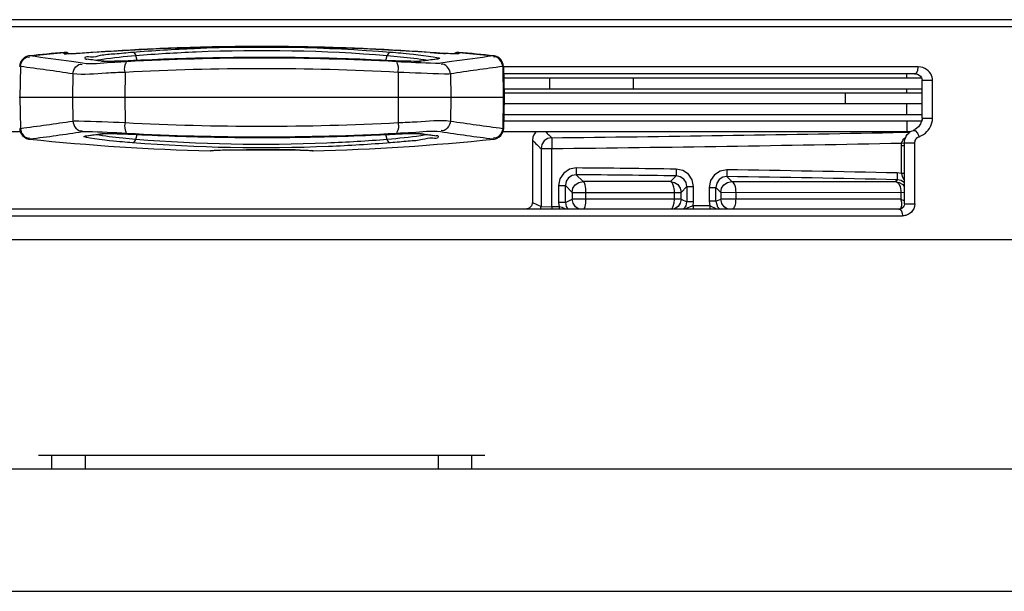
# Paper-space layout 'Sheet' of a CAD drawing. Header units: inches. Extents: x 0.2 to 10.8, y 0.2 to 8.3.
# Tile 248 of 256: x 3.426 to 3.717, y 6.677 to 6.847. Entities that reach past the tile are written whole.
import ezdxf

# ---------------------------------------------------------------- set-up
doc = ezdxf.new("R2010")
doc.units = ezdxf.units.IN
doc.header["$MEASUREMENT"] = 0
doc.layers.get('0').update_dxf_attribs({"lineweight": 5})

psp = doc.layouts.new('Sheet')

# ---------------------------------------------------------------- linework, layer by layer
at = {"color": 0, "linetype": 'ByBlock', "lineweight": -3}
for p, q in [((3.855380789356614, 6.846646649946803), (3.139345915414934, 6.846646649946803)), ((3.137363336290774, 6.844646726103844), (3.857363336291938, 6.844646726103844)), ((3.428690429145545, 6.835966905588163), (3.438983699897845, 6.836977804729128)), ((3.428867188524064, 6.835902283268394), (3.428701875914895, 6.835943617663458)), ((3.438983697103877, 6.836570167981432), (3.438983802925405, 6.836953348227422)), ((3.438983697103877, 6.836570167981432), (3.439643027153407, 6.836519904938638)), ((3.438983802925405, 6.836953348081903), (3.439569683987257, 6.836908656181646)), ((3.439569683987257, 6.836908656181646), (3.439695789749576, 6.836880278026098)), ((3.439695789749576, 6.836880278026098), (3.440380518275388, 6.836521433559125)), ((3.443685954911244, 6.836682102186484), (3.442565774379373, 6.836617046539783)), ((3.445654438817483, 6.836808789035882), (3.443685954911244, 6.836682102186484)), ((3.445279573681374, 6.835010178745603), (3.445705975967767, 6.835000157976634)), ((3.450478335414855, 6.834343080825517), (3.445279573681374, 6.83501017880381)), ((3.447475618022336, 6.836935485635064), (3.445654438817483, 6.836808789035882)), ((3.460588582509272, 6.834585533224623), (3.460175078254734, 6.836054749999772)), ((3.534138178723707, 6.834585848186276), (3.534551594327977, 6.836054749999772)), ((3.549447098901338, 6.83501017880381), (3.544248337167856, 6.834343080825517)), ((3.549107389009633, 6.836806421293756), (3.547251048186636, 6.836935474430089)), ((3.549447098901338, 6.83501017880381), (3.549020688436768, 6.835000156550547)), ((3.551066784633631, 6.836680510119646), (3.549107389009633, 6.836806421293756)), ((3.552180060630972, 6.836616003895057), (3.551066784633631, 6.836680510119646)), ((3.553127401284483, 6.836567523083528), (3.552180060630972, 6.836616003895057)), ((3.555033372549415, 6.836881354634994), (3.55434614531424, 6.83652142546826)), ((3.555159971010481, 6.836908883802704), (3.555033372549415, 6.836881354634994)), ((3.555742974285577, 6.836570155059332), (3.555083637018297, 6.836519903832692)), ((3.555742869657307, 6.836953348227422), (3.555159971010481, 6.836908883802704)), ((3.555742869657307, 6.836953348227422), (3.555742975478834, 6.836570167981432)), ((3.555742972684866, 6.836977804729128), (3.56603624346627, 6.835966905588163)), ((3.566024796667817, 6.835943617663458), (3.565859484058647, 6.835902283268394)), ((3.426040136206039, 6.832777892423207), (3.425843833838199, 6.83281930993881)), ((3.426040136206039, 6.832777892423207), (3.425882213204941, 6.823629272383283)), ((3.444415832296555, 6.833738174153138), (3.441111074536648, 6.834223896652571)), ((3.450053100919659, 6.834356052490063), (3.450478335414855, 6.834343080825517)), ((3.544673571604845, 6.834356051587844), (3.544248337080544, 6.834343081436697)), ((3.553615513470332, 6.834228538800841), (3.550310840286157, 6.833738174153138)), ((3.568882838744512, 6.83281930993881), (3.568686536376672, 6.832777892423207)), ((3.568686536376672, 6.832777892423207), (3.56884445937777, 6.823629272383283)), ((3.568905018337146, 6.832836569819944), (3.569065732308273, 6.823629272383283)), ((3.691580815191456, 6.832663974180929), (3.568905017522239, 6.832664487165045)), ((3.441513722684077, 6.830606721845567), (3.441393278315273, 6.823629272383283)), ((3.456990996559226, 6.83105834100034), (3.456963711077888, 6.823629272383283)), ((3.537735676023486, 6.83105834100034), (3.537762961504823, 6.823629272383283)), ((3.553212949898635, 6.830606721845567), (3.553333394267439, 6.823629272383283)), ((3.690483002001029, 6.830664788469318), (3.568942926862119, 6.830664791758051)), ((3.568964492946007, 6.82942927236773), (3.692554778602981, 6.82942927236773)), ((3.582631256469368, 6.826229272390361), (3.582631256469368, 6.82942927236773)), ((3.607388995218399, 6.826229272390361), (3.607388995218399, 6.82942927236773)), ((3.688227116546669, 6.82942927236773), (3.688227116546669, 6.830664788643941)), ((3.569020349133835, 6.826229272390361), (3.692714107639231, 6.826229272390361)), ((3.688227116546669, 6.825029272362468), (3.688227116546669, 6.826229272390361)), ((3.692714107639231, 6.828705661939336), (3.695816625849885, 6.828705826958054)), ((3.692714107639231, 6.817550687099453), (3.692714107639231, 6.828705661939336)), ((3.6958166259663, 6.817550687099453), (3.695816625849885, 6.828705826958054)), ((3.569065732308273, 6.823629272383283), (3.425660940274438, 6.823629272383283)), ((3.425882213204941, 6.823629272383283), (3.426040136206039, 6.814480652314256)), ((3.441393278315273, 6.823629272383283), (3.441513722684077, 6.816651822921)), ((3.456963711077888, 6.823629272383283), (3.456990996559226, 6.816200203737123)), ((3.537762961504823, 6.823629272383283), (3.537735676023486, 6.816200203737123)), ((3.553333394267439, 6.823629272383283), (3.553212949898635, 6.816651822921)), ((3.56884445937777, 6.823629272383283), (3.568686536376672, 6.814480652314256)), ((3.569065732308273, 6.823629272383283), (3.568905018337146, 6.814421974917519)), ((3.569041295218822, 6.825029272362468), (3.692714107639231, 6.825029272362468)), ((3.670085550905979, 6.8218292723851), (3.670085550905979, 6.825029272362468)), ((3.569034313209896, 6.8218292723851), (3.692714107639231, 6.8218292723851)), ((3.688227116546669, 6.818629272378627), (3.688227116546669, 6.8218292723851)), ((3.568978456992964, 6.818629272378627), (3.692714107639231, 6.818629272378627)), ((3.692714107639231, 6.817550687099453), (3.6958166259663, 6.817550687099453)), ((3.692559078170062, 6.816629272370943), (3.56894354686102, 6.816629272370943)), ((3.688227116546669, 6.816629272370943), (3.688227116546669, 6.813429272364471)), ((3.692705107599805, 6.81702533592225), (3.692606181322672, 6.816629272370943)), ((3.692714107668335, 6.81725268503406), (3.692705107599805, 6.81702533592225)), ((3.426029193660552, 6.813429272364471), (3.305524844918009, 6.813429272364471)), ((3.425843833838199, 6.814439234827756), (3.426040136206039, 6.814480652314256)), ((3.426164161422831, 6.813036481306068), (3.426622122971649, 6.812359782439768)), ((3.426622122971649, 6.812359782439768), (3.427195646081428, 6.811848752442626)), ((3.427195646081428, 6.811848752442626), (3.427833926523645, 6.811504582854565)), ((3.445279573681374, 6.812248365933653), (3.450478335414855, 6.812915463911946)), ((3.445279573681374, 6.812248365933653), (3.445705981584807, 6.812258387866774)), ((3.450053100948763, 6.812902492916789), (3.450478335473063, 6.812915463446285)), ((3.460175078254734, 6.811203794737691), (3.460588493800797, 6.812672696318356)), ((3.534551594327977, 6.811203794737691), (3.534138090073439, 6.812673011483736)), ((3.544673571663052, 6.812902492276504), (3.544248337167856, 6.812915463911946)), ((3.544248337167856, 6.812915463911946), (3.549447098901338, 6.812248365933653)), ((3.549447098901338, 6.812248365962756), (3.549020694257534, 6.812258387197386)), ((3.566892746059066, 6.811504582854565), (3.567531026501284, 6.811848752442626)), ((3.567531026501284, 6.811848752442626), (3.568102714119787, 6.812357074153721)), ((3.568104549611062, 6.812359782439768), (3.568562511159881, 6.813036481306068)), ((3.568686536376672, 6.814480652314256), (3.568882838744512, 6.814439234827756)), ((3.689197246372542, 6.813429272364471), (3.568697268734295, 6.813429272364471)), ((3.583178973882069, 6.81172425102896), (3.583212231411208, 6.808526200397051)), ((3.684199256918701, 6.813274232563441), (3.689123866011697, 6.81337173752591)), ((3.687321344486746, 6.811369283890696), (3.687903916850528, 6.811925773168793)), ((3.427833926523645, 6.811504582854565), (3.428690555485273, 6.811291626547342)), ((3.428701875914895, 6.811314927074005), (3.428867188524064, 6.811356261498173)), ((3.565859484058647, 6.811356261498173), (3.566024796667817, 6.811314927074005)), ((3.56603611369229, 6.811291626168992), (3.566254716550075, 6.811322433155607)), ((3.566251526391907, 6.811321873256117), (3.56689008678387, 6.811503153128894)), ((3.566254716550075, 6.811322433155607), (3.566892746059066, 6.811504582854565)), ((3.577454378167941, 6.810971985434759), (3.577454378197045, 6.792577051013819)), ((3.686611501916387, 6.809300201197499), (3.686668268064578, 6.810123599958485)), ((3.687495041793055, 6.809300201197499), (3.686611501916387, 6.809300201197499)), ((3.686611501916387, 6.801115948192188), (3.686611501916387, 6.809300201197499)), ((3.687469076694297, 6.810012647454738), (3.686668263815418, 6.810123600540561)), ((3.686668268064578, 6.810123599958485), (3.687018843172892, 6.810953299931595)), ((3.687018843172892, 6.810953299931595), (3.687321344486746, 6.811369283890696)), ((3.687495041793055, 6.810200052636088), (3.69056717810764, 6.810200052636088)), ((3.687495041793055, 6.792159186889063), (3.687495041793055, 6.810200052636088)), ((3.690567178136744, 6.792159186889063), (3.69056717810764, 6.810200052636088)), ((3.482135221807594, 6.807832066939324), (3.482577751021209, 6.807905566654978)), ((3.482135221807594, 6.807832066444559), (3.482195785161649, 6.807855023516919)), ((3.482577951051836, 6.807908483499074), (3.482767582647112, 6.807935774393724)), ((3.482588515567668, 6.807926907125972), (3.482747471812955, 6.807943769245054)), ((3.485201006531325, 6.808061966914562), (3.486399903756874, 6.808090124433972)), ((3.486399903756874, 6.808090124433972), (3.487827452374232, 6.808113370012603)), ((3.487827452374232, 6.808113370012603), (3.49037656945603, 6.808139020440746)), ((3.49037656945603, 6.808139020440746), (3.494421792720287, 6.808157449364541)), ((3.494421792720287, 6.808157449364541), (3.500169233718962, 6.808157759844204)), ((3.500169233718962, 6.808157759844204), (3.503726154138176, 6.80814326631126)), ((3.503726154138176, 6.80814326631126), (3.50595113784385, 6.808124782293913)), ((3.511970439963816, 6.807943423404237), (3.512132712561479, 6.807926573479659)), ((3.512591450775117, 6.807832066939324), (3.512148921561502, 6.807905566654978)), ((3.512530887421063, 6.807855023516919), (3.512591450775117, 6.807832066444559)), ((3.580014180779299, 6.808526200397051), (3.583212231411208, 6.808526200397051)), ((3.580014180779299, 6.808526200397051), (3.580014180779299, 6.791348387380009)), ((3.583212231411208, 6.791296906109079), (3.583212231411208, 6.808526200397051)), ((3.590437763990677, 6.800773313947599), (3.59245015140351, 6.798741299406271)), ((3.590457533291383, 6.802771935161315), (3.59043816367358, 6.800773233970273)), ((3.618279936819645, 6.798743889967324), (3.619995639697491, 6.80043635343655)), ((3.620022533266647, 6.802435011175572), (3.619996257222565, 6.800436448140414)), ((3.635019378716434, 6.802223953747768), (3.634989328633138, 6.800225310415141)), ((3.634989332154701, 6.800225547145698), (3.636446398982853, 6.7987471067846)), ((3.68539389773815, 6.801288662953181), (3.685349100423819, 6.79929038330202)), ((3.686611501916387, 6.801115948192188), (3.68539389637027, 6.801288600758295)), ((3.687495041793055, 6.801115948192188), (3.686611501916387, 6.801115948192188)), ((3.585210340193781, 6.797575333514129), (3.587209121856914, 6.797575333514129)), ((3.585210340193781, 6.797575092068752), (3.585210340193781, 6.792593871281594)), ((3.589221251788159, 6.795543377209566), (3.587209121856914, 6.797575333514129)), ((3.587209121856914, 6.792593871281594), (3.587209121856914, 6.797575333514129)), ((3.618280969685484, 6.798744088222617), (3.592451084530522, 6.798741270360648)), ((3.623152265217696, 6.797238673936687), (3.621437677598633, 6.795546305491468)), ((3.623152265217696, 6.797238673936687), (3.625151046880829, 6.797238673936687)), ((3.623152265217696, 6.797238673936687), (3.623152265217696, 6.79278265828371)), ((3.625151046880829, 6.79278265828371), (3.625151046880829, 6.797238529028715)), ((3.636446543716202, 6.798746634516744), (3.684803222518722, 6.79875665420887)), ((3.684803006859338, 6.798756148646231), (3.68534909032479, 6.799289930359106)), ((3.589221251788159, 6.795543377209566), (3.621437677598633, 6.795546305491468)), ((3.589221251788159, 6.795543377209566), (3.589221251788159, 6.793564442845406)), ((3.593301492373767, 6.793564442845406), (3.593301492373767, 6.795543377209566)), ((3.619361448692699, 6.795546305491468), (3.619361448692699, 6.793564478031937)), ((3.621437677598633, 6.793564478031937), (3.621437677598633, 6.795546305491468)), ((3.629744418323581, 6.797027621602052), (3.63174319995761, 6.797027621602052)), ((3.629744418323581, 6.797027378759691), (3.629744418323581, 6.792894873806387)), ((3.633199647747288, 6.795548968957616), (3.63174319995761, 6.797027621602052)), ((3.63174319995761, 6.792894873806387), (3.63174319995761, 6.797027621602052)), ((3.633199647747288, 6.795548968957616), (3.687495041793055, 6.795559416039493)), ((3.633199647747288, 6.795548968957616), (3.633199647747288, 6.79356449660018)), ((3.637688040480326, 6.79356449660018), (3.637688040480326, 6.795548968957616)), ((3.686470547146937, 6.795559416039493), (3.686470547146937, 6.793563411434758)), ((3.577454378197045, 6.792577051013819), (3.580014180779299, 6.791348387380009)), ((3.580014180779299, 6.79134838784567), (3.583212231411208, 6.791291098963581)), ((3.585374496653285, 6.791296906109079), (3.583212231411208, 6.791296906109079)), ((3.583212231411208, 6.791291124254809), (3.583215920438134, 6.790593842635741)), ((3.587209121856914, 6.792593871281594), (3.585210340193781, 6.792593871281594)), ((3.585210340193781, 6.792593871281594), (3.585374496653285, 6.791296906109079)), ((3.585373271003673, 6.791302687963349), (3.585377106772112, 6.790593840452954)), ((3.587209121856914, 6.792593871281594), (3.589221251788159, 6.793564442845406)), ((3.621437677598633, 6.793564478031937), (3.589221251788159, 6.793564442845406)), ((3.621437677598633, 6.793564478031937), (3.623152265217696, 6.79278265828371)), ((3.625151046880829, 6.79278265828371), (3.623152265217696, 6.79278265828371)), ((3.625004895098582, 6.791558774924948), (3.625151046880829, 6.79278265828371)), ((3.62990934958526, 6.79159592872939), (3.625004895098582, 6.791558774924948)), ((3.625004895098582, 6.791558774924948), (3.625012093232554, 6.79059379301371)), ((3.63174319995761, 6.792894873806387), (3.629744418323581, 6.792894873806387)), ((3.629744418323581, 6.792894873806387), (3.62990934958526, 6.79159592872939)), ((3.62990934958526, 6.79159592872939), (3.629917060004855, 6.790593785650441)), ((3.631989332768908, 6.790593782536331), (3.629909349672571, 6.791595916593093)), ((3.63174319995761, 6.792894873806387), (3.633199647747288, 6.79356449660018)), ((3.686470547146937, 6.793565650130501), (3.633199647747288, 6.79356449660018)), ((3.686470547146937, 6.793563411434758), (3.687495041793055, 6.793006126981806)), ((3.686704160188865, 6.792533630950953), (3.686470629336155, 6.793563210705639)), ((3.68655646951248, 6.790941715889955), (3.686729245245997, 6.791634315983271)), ((3.686729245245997, 6.791634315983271), (3.686704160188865, 6.792533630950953)), ((3.687493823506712, 6.792159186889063), (3.687488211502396, 6.792029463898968)), ((3.687493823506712, 6.792159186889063), (3.690567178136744, 6.792159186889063)), ((3.307826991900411, 6.788593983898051), (3.686899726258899, 6.788593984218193)), ((3.685828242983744, 6.790593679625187), (3.308898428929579, 6.790593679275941)), ((3.619511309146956, 6.790629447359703), (3.619342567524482, 6.790593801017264)), ((3.686378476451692, 6.790633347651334), (3.68655646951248, 6.790941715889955)), ((3.687000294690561, 6.791036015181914), (3.68684724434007, 6.790910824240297)), ((3.249641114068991, 6.781629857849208), (3.74508555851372, 6.781629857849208)), ((3.563363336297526, 6.717629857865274), (3.431363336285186, 6.717629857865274)), ((3.435261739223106, 6.717629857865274), (3.435261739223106, 6.713629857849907)), ((3.445165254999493, 6.717629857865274), (3.445165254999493, 6.713629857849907)), ((3.549561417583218, 6.717629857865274), (3.549561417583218, 6.713629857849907)), ((3.559464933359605, 6.717629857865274), (3.559464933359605, 6.713629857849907)), ((3.431363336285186, 6.713629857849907), (3.217542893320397, 6.713629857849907)), ((3.563363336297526, 6.713629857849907), (3.431363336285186, 6.713629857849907)), ((3.777183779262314, 6.713629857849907), (3.563363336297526, 6.713629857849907)), ((3.152408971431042, 6.677486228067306), (3.842311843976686, 6.677486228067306))]:
    psp.add_line(p, q, dxfattribs=at)
for points in [[(3.487282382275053, 6.838647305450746), (3.46713765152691, 6.838065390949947), (3.447475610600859, 6.836935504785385)], [(3.514303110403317, 6.838449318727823), (3.508479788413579, 6.838659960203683), (3.48621567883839, 6.838659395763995), (3.480367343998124, 6.838447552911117)], [(3.547251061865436, 6.83693550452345), (3.527619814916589, 6.83806405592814), (3.507475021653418, 6.838646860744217)], [(3.428690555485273, 6.835966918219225), (3.428475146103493, 6.835936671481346), (3.427836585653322, 6.835755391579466), (3.427198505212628, 6.835412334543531), (3.426623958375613, 6.834901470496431), (3.426164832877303, 6.834224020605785), (3.425880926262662, 6.833396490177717), (3.425821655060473, 6.832836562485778)], [(3.442565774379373, 6.836617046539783), (3.44161292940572, 6.836568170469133), (3.441201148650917, 6.836549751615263), (3.440832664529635, 6.836535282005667), (3.440507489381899, 6.836524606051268), (3.440226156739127, 6.836517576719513), (3.439988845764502, 6.836514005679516), (3.439796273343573, 6.836513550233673), (3.439650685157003, 6.836515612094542), (3.43955745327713, 6.836519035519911), (3.43954004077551, 6.836520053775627)], [(3.459213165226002, 6.837050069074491), (3.459576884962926, 6.836930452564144), (3.459910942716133, 6.836584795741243), (3.460175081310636, 6.836054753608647)], [(3.531435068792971, 6.834705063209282), (3.518139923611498, 6.835190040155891), (3.504316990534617, 6.835445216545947), (3.490440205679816, 6.835445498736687), (3.476617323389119, 6.835190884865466), (3.463291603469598, 6.834705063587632)], [(3.535513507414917, 6.837050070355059), (3.535149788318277, 6.836930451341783), (3.5348157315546, 6.836584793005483), (3.534551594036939, 6.836054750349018)], [(3.555189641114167, 6.83651992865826), (3.555198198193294, 6.836520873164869), (3.555173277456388, 6.836519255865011), (3.555083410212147, 6.836515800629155), (3.554939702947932, 6.836513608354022), (3.554747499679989, 6.83651392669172), (3.5545101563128, 6.836517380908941), (3.554229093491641, 6.836524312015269), (3.55390462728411, 6.836534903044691), (3.553537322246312, 6.836549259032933), (3.553127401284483, 6.836567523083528)], [(3.568905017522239, 6.832836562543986), (3.568846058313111, 6.833394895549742), (3.568563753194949, 6.834220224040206), (3.568107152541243, 6.834896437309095), (3.567534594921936, 6.835407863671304), (3.566895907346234, 6.83575305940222), (3.566254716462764, 6.83593611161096), (3.56603611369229, 6.835966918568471)], [(3.463291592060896, 6.834705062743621), (3.457997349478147, 6.834477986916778), (3.455740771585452, 6.834394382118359), (3.453892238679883, 6.834338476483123), (3.45244341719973, 6.83430990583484), (3.451381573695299, 6.83430698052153), (3.450704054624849, 6.834325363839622), (3.450492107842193, 6.834341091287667)], [(3.538305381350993, 6.834418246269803), (3.533783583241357, 6.834600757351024), (3.53143507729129, 6.83470506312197)], [(3.544235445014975, 6.834341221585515), (3.54407923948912, 6.834328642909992), (3.543540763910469, 6.83430968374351), (3.542695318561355, 6.834306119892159), (3.541546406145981, 6.83432207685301), (3.540085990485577, 6.834359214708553), (3.538305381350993, 6.834418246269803)], [(3.69050141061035, 6.830664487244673), (3.691030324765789, 6.830920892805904), (3.691433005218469, 6.831654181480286), (3.691580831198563, 6.832664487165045)], [(3.695816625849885, 6.828705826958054), (3.695790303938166, 6.829147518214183), (3.695703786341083, 6.829615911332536), (3.695540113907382, 6.830116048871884), (3.695288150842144, 6.830624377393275), (3.694947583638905, 6.831111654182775), (3.694530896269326, 6.831549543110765), (3.694053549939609, 6.831922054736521), (3.693528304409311, 6.832222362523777), (3.69295124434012, 6.832451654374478), (3.69230678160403, 6.832605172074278), (3.691580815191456, 6.832663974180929)], [(3.690501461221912, 6.830663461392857), (3.690852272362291, 6.83063877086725), (3.691375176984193, 6.830504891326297), (3.691846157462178, 6.830261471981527), (3.692245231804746, 6.829912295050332), (3.692549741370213, 6.829447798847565), (3.692706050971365, 6.828872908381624), (3.692714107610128, 6.828705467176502)], [(3.692714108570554, 6.817550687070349), (3.692658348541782, 6.816916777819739), (3.692281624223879, 6.815825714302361), (3.691616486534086, 6.814916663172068), (3.690751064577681, 6.814235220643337), (3.690047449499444, 6.81389391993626)], [(3.691842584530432, 6.812025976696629), (3.692543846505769, 6.812340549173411), (3.6931600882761, 6.812706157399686), (3.693694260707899, 6.813107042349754), (3.694154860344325, 6.813533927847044), (3.694554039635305, 6.813986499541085), (3.694901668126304, 6.814470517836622), (3.69520136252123, 6.814992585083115), (3.695448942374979, 6.815552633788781), (3.69563864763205, 6.816149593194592), (3.695766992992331, 6.816806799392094), (3.6958166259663, 6.817550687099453)], [(3.425821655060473, 6.814421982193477), (3.425880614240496, 6.813863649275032), (3.426162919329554, 6.813038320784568)], [(3.45049122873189, 6.812917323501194), (3.450647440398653, 6.812929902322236), (3.451185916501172, 6.812948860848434), (3.452031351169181, 6.812952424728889), (3.453180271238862, 6.812936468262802), (3.454640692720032, 6.812899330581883), (3.456421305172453, 6.81284029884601)], [(3.456421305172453, 6.81284029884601), (3.460943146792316, 6.812657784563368), (3.463291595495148, 6.812553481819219)], [(3.463291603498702, 6.812553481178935), (3.476586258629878, 6.812068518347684), (3.490408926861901, 6.811813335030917), (3.504285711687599, 6.811813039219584), (3.518108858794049, 6.812067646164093), (3.531435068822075, 6.812553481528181)], [(3.531435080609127, 6.812553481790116), (3.536729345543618, 6.81278055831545), (3.53898591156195, 6.8128641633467), (3.540834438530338, 6.812920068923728), (3.542283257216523, 6.812948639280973), (3.543345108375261, 6.812951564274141), (3.544022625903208, 6.812933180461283), (3.544234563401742, 6.812917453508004)], [(3.568561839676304, 6.81303452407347), (3.568845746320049, 6.813862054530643), (3.568905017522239, 6.814421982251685)], [(3.578637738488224, 6.813429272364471), (3.578330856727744, 6.813164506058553), (3.577899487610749, 6.812594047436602), (3.577580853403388, 6.811858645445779), (3.577454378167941, 6.810971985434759)], [(3.583178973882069, 6.81172425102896), (3.581958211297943, 6.811466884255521), (3.580916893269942, 6.810750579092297), (3.580244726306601, 6.809715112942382), (3.580014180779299, 6.808526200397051)], [(3.687495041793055, 6.810200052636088), (3.68752477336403, 6.810681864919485), (3.687614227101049, 6.811160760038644), (3.687769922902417, 6.811644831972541), (3.688004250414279, 6.812136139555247), (3.688333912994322, 6.812629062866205)], [(3.688333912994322, 6.812629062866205), (3.688773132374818, 6.813103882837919), (3.689329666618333, 6.813530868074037), (3.690003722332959, 6.813874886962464)], [(3.690047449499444, 6.81389391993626), (3.690663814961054, 6.813805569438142), (3.691358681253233, 6.813106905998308), (3.691842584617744, 6.812025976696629)], [(3.69056717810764, 6.810200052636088), (3.690582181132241, 6.810440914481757), (3.690627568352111, 6.8106800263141), (3.690706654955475, 6.810921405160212), (3.690825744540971, 6.811166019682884), (3.690993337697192, 6.811410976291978), (3.691216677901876, 6.811646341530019), (3.691499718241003, 6.811857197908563), (3.691842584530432, 6.812025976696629)], [(3.427830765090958, 6.811505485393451), (3.428471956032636, 6.811322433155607), (3.428690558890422, 6.811291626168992)], [(3.459213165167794, 6.8102084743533), (3.459576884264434, 6.810328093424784), (3.459910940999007, 6.810673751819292), (3.460175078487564, 6.81120379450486)], [(3.535513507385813, 6.810208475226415), (3.535149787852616, 6.810328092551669), (3.534815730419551, 6.810673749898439), (3.534551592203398, 6.811203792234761)], [(3.482577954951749, 6.80790848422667), (3.482641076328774, 6.807919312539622), (3.482767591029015, 6.807935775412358), (3.48295158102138, 6.807954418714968), (3.483190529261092, 6.807973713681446), (3.483483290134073, 6.807992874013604), (3.483829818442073, 6.808011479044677), (3.484231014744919, 6.80802929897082), (3.484687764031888, 6.8080461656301), (3.485201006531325, 6.808061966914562)], [(3.50595113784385, 6.808124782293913), (3.507905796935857, 6.808097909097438), (3.508750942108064, 6.808081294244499), (3.509497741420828, 6.808062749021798), (3.51014455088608, 6.808042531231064), (3.510695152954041, 6.808020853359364), (3.511153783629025, 6.80799804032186), (3.511524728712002, 6.807974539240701), (3.511811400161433, 6.807951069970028), (3.512014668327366, 6.807929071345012), (3.512133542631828, 6.807911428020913)], [(3.590457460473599, 6.802771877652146), (3.588440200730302, 6.802385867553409), (3.586736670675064, 6.801254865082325), (3.5856050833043, 6.799562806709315), (3.585210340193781, 6.797575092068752)], [(3.590438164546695, 6.800773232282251), (3.589200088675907, 6.800538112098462), (3.588155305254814, 6.799848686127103), (3.587456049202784, 6.798810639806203), (3.587209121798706, 6.797575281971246)], [(3.623152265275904, 6.797238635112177), (3.622912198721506, 6.798457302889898), (3.622231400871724, 6.799486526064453), (3.621211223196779, 6.800180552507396), (3.619996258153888, 6.800436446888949)], [(3.625151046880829, 6.797238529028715), (3.624757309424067, 6.799223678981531), (3.623640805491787, 6.800902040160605), (3.621977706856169, 6.802025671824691), (3.620022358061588, 6.802435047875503)], [(3.635017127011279, 6.802223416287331), (3.63299329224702, 6.801845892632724), (3.631280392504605, 6.800716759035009), (3.630141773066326, 6.799021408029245), (3.629744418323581, 6.797027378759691)], [(3.634989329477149, 6.800225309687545), (3.633745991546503, 6.799995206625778), (3.632695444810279, 6.799306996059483), (3.631991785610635, 6.798266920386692), (3.631743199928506, 6.797027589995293)], [(3.68661156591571, 6.801115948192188), (3.686875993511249, 6.800229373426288), (3.687287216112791, 6.799362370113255), (3.687495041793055, 6.799005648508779)], [(3.589221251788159, 6.795543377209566), (3.589458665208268, 6.796748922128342), (3.590124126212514, 6.797767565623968), (3.591161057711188, 6.798481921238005), (3.592451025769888, 6.798741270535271)], [(3.618281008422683, 6.79874408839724), (3.619474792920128, 6.798494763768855), (3.620479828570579, 6.79782597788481), (3.621182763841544, 6.796793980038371), (3.621437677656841, 6.795546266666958)], [(3.633199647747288, 6.795548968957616), (3.633437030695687, 6.796754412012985), (3.634102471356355, 6.797773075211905), (3.635139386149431, 6.798487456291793), (3.636446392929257, 6.798746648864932)], [(3.684803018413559, 6.798756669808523), (3.685988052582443, 6.798498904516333), (3.686983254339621, 6.797827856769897), (3.687495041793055, 6.797070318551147)], [(3.687495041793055, 6.798378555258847), (3.686554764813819, 6.799026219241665), (3.68534910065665, 6.799290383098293)], [(3.577454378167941, 6.792577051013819), (3.577438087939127, 6.792323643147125), (3.57739096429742, 6.792081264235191), (3.577311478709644, 6.791841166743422), (3.577193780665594, 6.791599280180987), (3.577029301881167, 6.791356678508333), (3.576809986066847, 6.791121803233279), (3.576539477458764, 6.790914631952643), (3.576223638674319, 6.790750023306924), (3.575856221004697, 6.790637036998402), (3.575428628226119, 6.790594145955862)], [(3.587189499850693, 6.790593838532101), (3.587128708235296, 6.790630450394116), (3.586263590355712, 6.791045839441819), (3.585373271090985, 6.79130267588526)], [(3.587209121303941, 6.792595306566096), (3.587455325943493, 6.791362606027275), (3.587972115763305, 6.790593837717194)], [(3.591242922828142, 6.790593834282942), (3.591224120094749, 6.790597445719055), (3.590200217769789, 6.791261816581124), (3.589481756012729, 6.792301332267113), (3.58922125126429, 6.793565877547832)], [(3.592728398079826, 6.790593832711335), (3.592767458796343, 6.790624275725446), (3.593048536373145, 6.791321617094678), (3.593235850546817, 6.792353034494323), (3.593301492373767, 6.793564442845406)], [(3.619361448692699, 6.793564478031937), (3.619278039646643, 6.792353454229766), (3.619039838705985, 6.791321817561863), (3.618682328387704, 6.790624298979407), (3.618632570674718, 6.790593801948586)], [(3.621437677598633, 6.793564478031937), (3.621202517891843, 6.792361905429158), (3.620541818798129, 6.791344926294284), (3.619511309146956, 6.790629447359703)], [(3.622266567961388, 6.79059379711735), (3.622910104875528, 6.791561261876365), (3.623152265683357, 6.792785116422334)], [(3.625004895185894, 6.791558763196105), (3.624119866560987, 6.791290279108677), (3.623252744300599, 6.790859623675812), (3.622823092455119, 6.790593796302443)], [(3.631743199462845, 6.792896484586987), (3.632175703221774, 6.791288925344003), (3.632874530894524, 6.790593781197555)], [(3.635216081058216, 6.790593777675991), (3.635207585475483, 6.790595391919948), (3.63418133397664, 6.791259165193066), (3.633460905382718, 6.792299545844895), (3.633199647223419, 6.793566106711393)], [(3.690567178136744, 6.792159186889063), (3.690482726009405, 6.791395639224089), (3.690255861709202, 6.790717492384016), (3.689934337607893, 6.790152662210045), (3.689573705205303, 6.789715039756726), (3.689220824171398, 6.789395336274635), (3.688888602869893, 6.789160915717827), (3.688573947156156, 6.788984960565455), (3.688268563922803, 6.788850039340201), (3.687961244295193, 6.788745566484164), (3.687639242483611, 6.788666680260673), (3.687289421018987, 6.788614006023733), (3.686899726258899, 6.788593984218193)], [(3.687488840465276, 6.792019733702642), (3.687425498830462, 6.791704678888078), (3.687308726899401, 6.791430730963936), (3.687159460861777, 6.791206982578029), (3.687000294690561, 6.791036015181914)], [(3.68684724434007, 6.790910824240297), (3.68670316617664, 6.790818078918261), (3.686565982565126, 6.790747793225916), (3.686432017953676, 6.790693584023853), (3.686296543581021, 6.790651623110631), (3.68615428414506, 6.790620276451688), (3.685999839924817, 6.790600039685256), (3.685828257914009, 6.790593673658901)], [(3.685828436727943, 6.790593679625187), (3.686236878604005, 6.790451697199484), (3.6865847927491, 6.790020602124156), (3.686817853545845, 6.789367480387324), (3.686899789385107, 6.788593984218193)]]:
    psp.add_lwpolyline(points, dxfattribs=at)
for centre, radius, start, end in [((3.497406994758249, 6.139693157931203), 0.6990266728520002, 92.46775059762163, 94.09700332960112), ((3.4973686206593, 6.140492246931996), 0.6982266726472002, 91.6265376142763, 92.46742805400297), ((3.497361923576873, 6.140841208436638), 0.6978776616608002, 90.49622795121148, 91.62680118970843), ((3.497363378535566, 6.140586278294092), 0.6981325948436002, 89.17806459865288, 90.49616583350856), ((3.497361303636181, 6.140711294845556), 0.6980076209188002, 88.36950624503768, 89.17774690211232), ((3.497358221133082, 6.140497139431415), 0.6982217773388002, 87.531313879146, 88.36975355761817), ((3.497319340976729, 6.13968730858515), 0.6990325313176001, 85.90300335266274, 87.53098881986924), ((3.497363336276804, 6.18962927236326), 0.6499512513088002, 95.15333277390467, 96.06409499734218), ((3.342156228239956, 6.15596303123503), 0.6854459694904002, 81.69944648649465, 82.73244038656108), ((3.439163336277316, 6.834985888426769), 0.002, 50.56811350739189, 95.15314817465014), ((3.342534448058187, 6.067476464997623), 0.7743801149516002, 82.01899469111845, 82.34406299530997), ((3.497363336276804, 6.100749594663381), 0.7345291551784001, 86.88639027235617, 93.11360972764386), ((3.497477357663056, 6.080067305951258), 0.7554104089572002, 91.56859688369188, 92.5949181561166), ((3.497377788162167, 6.083432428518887), 0.7520438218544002, 91.25010009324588, 91.56803221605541), ((3.497363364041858, 6.08405829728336), 0.7514177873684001, 88.78281701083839, 91.2500417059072), ((3.497347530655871, 6.083381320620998), 0.7520949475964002, 88.43079465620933, 88.7827069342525), ((3.497248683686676, 6.080050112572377), 0.7554276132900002, 87.40509310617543, 88.43021914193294), ((3.652192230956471, 6.067476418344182), 0.7743801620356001, 97.65586212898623, 97.98100530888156), ((3.570957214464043, 7.162977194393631), 0.3269036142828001, 265.8433095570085, 266.6289378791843), ((3.652570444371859, 6.155963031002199), 0.6854459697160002, 97.26755961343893, 98.30055351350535), ((3.555563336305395, 6.834985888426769), 0.002, 84.84685182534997, 129.4327904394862), ((3.497363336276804, 6.18962927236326), 0.6499512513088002, 83.93590500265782, 84.84666722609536), ((3.339000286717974, 6.156234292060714), 0.6821196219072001, 81.35646463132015, 82.66895510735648), ((3.497363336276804, 6.075773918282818), 0.7563626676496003, 86.94027159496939, 93.05972840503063), ((3.655726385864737, 6.156234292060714), 0.6821196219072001, 97.3310448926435, 98.64353536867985), ((3.339000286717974, 7.491024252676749), 0.6821196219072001, 277.3310448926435, 278.6435353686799), ((3.497363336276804, 7.571484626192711), 0.7563626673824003, 266.9402711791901, 273.0597288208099), ((3.655726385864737, 7.491024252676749), 0.6821196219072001, 261.3564646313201, 262.6689551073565), ((3.342159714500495, 7.491269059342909), 0.6854192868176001, 277.2675499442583, 278.5798549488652), ((3.342534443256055, 7.579782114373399), 0.7743801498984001, 277.6558616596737, 277.9810053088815), ((3.497363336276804, 7.546508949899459), 0.7345291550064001, 266.8863902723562, 273.1136097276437), ((3.497477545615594, 7.567196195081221), 0.7554153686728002, 267.4050847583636, 268.4302145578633), ((3.497379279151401, 7.563883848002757), 0.7521015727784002, 268.4307850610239, 268.7829258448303), ((3.497363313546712, 7.563200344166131), 0.7514178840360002, 268.7830359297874, 271.2505299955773), ((3.497349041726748, 7.563818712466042), 0.7520364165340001, 271.2505887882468, 271.5680230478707), ((3.497248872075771, 7.567203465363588), 0.7554226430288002, 271.5685927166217, 272.5949098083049), ((3.652192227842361, 7.579782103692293), 0.7743801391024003, 262.0189946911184, 262.34406299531), ((3.652566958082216, 7.491269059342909), 0.6854192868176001, 261.4201450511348, 262.7324500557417), ((3.465560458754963, 17.77031026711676), 10.959217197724, 270.614931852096, 271.1431390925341), ((3.497363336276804, 7.457629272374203), 0.6499512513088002, 263.9359050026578, 268.662799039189), ((3.497363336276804, 7.457629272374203), 0.6499512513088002, 271.3372009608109, 276.0640949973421), ((3.46481562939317, 17.8274943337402), 11.019604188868, 270.6156080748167, 271.1535874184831), ((3.507765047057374, -1.752310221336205), 8.553483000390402, 89.24819821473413, 89.4462053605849), ((3.507765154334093, -1.752300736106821), 8.555472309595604, 89.248194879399, 89.44620327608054), ((3.533486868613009, -0.02397373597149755), 6.824953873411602, 88.7250047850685, 89.14785120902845), ((3.533486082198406, -0.02401345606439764), 6.826992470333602, 88.72500311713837, 89.14786538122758)]:
    psp.add_arc(centre, radius, start, end, dxfattribs=at)
for points, knots in [([(3.45921316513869, 6.837050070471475), (3.465311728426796, 6.837539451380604), (3.490717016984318, 6.839042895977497), (3.516245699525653, 6.838596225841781), (3.535513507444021, 6.837050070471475)], [0, 0, 0, 0, 0.2404192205, 1, 1, 1, 1]), ([(3.460175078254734, 6.836054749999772), (3.466117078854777, 6.836543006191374), (3.490880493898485, 6.83804293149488), (3.515769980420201, 6.837598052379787), (3.534551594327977, 6.836054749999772)], [0, 0, 0, 0, 0.2403370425, 1, 1, 1, 1]), ([(3.439709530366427, 6.836505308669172), (3.439529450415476, 6.836505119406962), (3.439366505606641, 6.83654501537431), (3.438983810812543, 6.836506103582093), (3.438983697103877, 6.836570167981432)], [0, 0, 0, 0, 0.7375960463, 1, 1, 1, 1]), ([(3.447464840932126, 6.836933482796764), (3.446641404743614, 6.836874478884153), (3.444058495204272, 6.836704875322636), (3.441473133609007, 6.836507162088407), (3.439709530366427, 6.836505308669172)], [0, 0, 0, 0, 0.3188486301, 1, 1, 1, 1]), ([(3.445279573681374, 6.83501017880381), (3.445171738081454, 6.835024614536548), (3.445011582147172, 6.835987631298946), (3.447631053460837, 6.835347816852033), (3.449937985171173, 6.836364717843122), (3.454381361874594, 6.836546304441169), (3.457459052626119, 6.836909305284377), (3.45921316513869, 6.837050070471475)], [0, 0, 0, 0, 0.0224999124, 0.135779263, 0.3435365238, 0.6360739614, 1, 1, 1, 1]), ([(3.448324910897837, 6.834635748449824), (3.448974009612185, 6.834760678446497), (3.452905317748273, 6.835383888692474), (3.45686900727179, 6.835772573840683), (3.460175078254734, 6.836054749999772)], [0, 0, 0, 0, 0.1661208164, 1, 1, 1, 1]), ([(3.534551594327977, 6.836054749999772), (3.535847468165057, 6.83594414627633), (3.539806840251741, 6.835564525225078), (3.543771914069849, 6.835141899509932), (3.54640208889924, 6.834635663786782)], [0, 0, 0, 0, 0.3268594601, 1, 1, 1, 1]), ([(3.535513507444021, 6.837050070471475), (3.537777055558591, 6.836868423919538), (3.540246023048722, 6.83668029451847), (3.551854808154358, 6.835332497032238), (3.549447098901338, 6.83501017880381)], [0, 0, 0, 0, 0.4831529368, 1, 1, 1, 1]), ([(3.555742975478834, 6.836570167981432), (3.555742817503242, 6.836508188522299), (3.555371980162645, 6.836541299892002), (3.555212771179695, 6.83650418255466), (3.555037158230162, 6.836504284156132)], [0, 0, 0, 0, 0.260865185, 1, 1, 1, 1]), ([(3.457466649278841, 6.834194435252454), (3.455901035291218, 6.834109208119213), (3.451563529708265, 6.833981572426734), (3.447170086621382, 6.833323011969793), (3.444415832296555, 6.833738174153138)], [0, 0, 0, 0, 0.3601708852, 1, 1, 1, 1]), ([(3.450466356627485, 6.834321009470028), (3.450388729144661, 6.834325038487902), (3.450250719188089, 6.834333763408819), (3.450113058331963, 6.834347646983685), (3.450053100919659, 6.834356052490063)], [0, 0, 0, 0, 0.5621519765, 1, 1, 1, 1]), ([(3.46327661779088, 6.83470310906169), (3.461837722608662, 6.834637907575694), (3.457575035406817, 6.834480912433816), (3.453302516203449, 6.834177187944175), (3.450478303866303, 6.834320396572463)], [0, 0, 0, 0, 0.3374648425, 1, 1, 1, 1]), ([(3.456991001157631, 6.831058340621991), (3.456955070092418, 6.831801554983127), (3.456566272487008, 6.832272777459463), (3.457352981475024, 6.834032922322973), (3.457446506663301, 6.833830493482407)], [0, 0, 0, 0, 0.7694177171, 1, 1, 1, 1]), ([(3.544247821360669, 6.834320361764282), (3.543636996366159, 6.834289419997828), (3.539365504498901, 6.834327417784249), (3.535103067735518, 6.8345375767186), (3.531450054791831, 6.83470310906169)], [0, 0, 0, 0, 0.1432884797, 1, 1, 1, 1]), ([(3.550310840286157, 6.833738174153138), (3.549818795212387, 6.83366400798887), (3.54544082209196, 6.83377657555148), (3.541110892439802, 6.833984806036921), (3.537260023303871, 6.834194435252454)], [0, 0, 0, 0, 0.114281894, 1, 1, 1, 1]), ([(3.53773567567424, 6.831058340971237), (3.537771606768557, 6.831801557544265), (3.538160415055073, 6.832272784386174), (3.537373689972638, 6.834032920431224), (3.53728016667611, 6.833830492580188)], [0, 0, 0, 0, 0.7694195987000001, 1, 1, 1, 1]), ([(3.544673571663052, 6.834356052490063), (3.544613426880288, 6.834347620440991), (3.544475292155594, 6.834333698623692), (3.544336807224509, 6.834324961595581), (3.544258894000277, 6.834320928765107)], [0, 0, 0, 0, 0.437713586, 1, 1, 1, 1]), ([(3.456990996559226, 6.83105834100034), (3.45512531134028, 6.8309731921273), (3.449977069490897, 6.830847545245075), (3.444781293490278, 6.830190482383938), (3.441513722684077, 6.830606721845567)], [0, 0, 0, 0, 0.3618308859, 1, 1, 1, 1]), ([(3.553212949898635, 6.830606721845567), (3.552627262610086, 6.830532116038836), (3.547444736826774, 6.830643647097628), (3.54230284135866, 6.830849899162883), (3.537735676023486, 6.83105834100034)], [0, 0, 0, 0, 0.1143706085, 1, 1, 1, 1]), ([(3.441513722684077, 6.816651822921), (3.442099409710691, 6.816726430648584), (3.44728193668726, 6.816614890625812), (3.452423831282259, 6.816408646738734), (3.456990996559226, 6.816200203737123)], [0, 0, 0, 0, 0.1143706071, 1, 1, 1, 1]), ([(3.456990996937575, 6.816200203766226), (3.456955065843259, 6.815456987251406), (3.456566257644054, 6.8149857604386), (3.457352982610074, 6.81322562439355), (3.457446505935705, 6.813428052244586)], [0, 0, 0, 0, 0.769419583, 1, 1, 1, 1]), ([(3.537735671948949, 6.816200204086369), (3.537771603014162, 6.815456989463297), (3.538160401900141, 6.814985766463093), (3.537373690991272, 6.813225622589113), (3.537280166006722, 6.813428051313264)], [0, 0, 0, 0, 0.7694179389, 1, 1, 1, 1]), ([(3.537735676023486, 6.816200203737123), (3.539601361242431, 6.816285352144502), (3.544749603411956, 6.816411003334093), (3.549945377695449, 6.817068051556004), (3.553212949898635, 6.816651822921)], [0, 0, 0, 0, 0.3618308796, 1, 1, 1, 1]), ([(3.45921316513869, 6.810208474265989), (3.456949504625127, 6.810390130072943), (3.454480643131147, 6.810578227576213), (3.442871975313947, 6.811926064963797), (3.445279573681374, 6.812248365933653)], [0, 0, 0, 0, 0.4831768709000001, 1, 1, 1, 1]), ([(3.444415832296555, 6.813520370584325), (3.444907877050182, 6.813594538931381), (3.449285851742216, 6.813481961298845), (3.453615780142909, 6.81327373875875), (3.457466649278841, 6.813064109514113)], [0, 0, 0, 0, 0.1142818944, 1, 1, 1, 1]), ([(3.460175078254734, 6.811203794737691), (3.458879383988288, 6.811314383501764), (3.454920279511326, 6.811693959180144), (3.450955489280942, 6.812116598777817), (3.44832538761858, 6.812622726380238)], [0, 0, 0, 0, 0.3268365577, 1, 1, 1, 1]), ([(3.450053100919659, 6.812902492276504), (3.450113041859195, 6.81291089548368), (3.450250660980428, 6.812924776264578), (3.450388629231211, 6.812933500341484), (3.450466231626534, 6.812937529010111)], [0, 0, 0, 0, 0.4378596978, 1, 1, 1, 1]), ([(3.450477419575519, 6.812938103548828), (3.451089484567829, 6.81296919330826), (3.455361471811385, 6.812931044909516), (3.459624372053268, 6.812720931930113), (3.46327661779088, 6.812555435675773)], [0, 0, 0, 0, 0.1435642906, 1, 1, 1, 1]), ([(3.531450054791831, 6.812555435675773), (3.532889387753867, 6.81262065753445), (3.537151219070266, 6.812778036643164), (3.54142275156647, 6.813079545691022), (3.544245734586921, 6.812938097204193)], [0, 0, 0, 0, 0.3376369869, 1, 1, 1, 1]), ([(3.546402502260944, 6.812622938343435), (3.545753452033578, 6.812498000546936), (3.541821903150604, 6.811874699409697), (3.537857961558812, 6.811485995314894), (3.534551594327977, 6.811203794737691)], [0, 0, 0, 0, 0.16609874, 1, 1, 1, 1]), ([(3.549447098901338, 6.812248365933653), (3.54955492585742, 6.812233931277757), (3.549713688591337, 6.811269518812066), (3.5470934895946, 6.811911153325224), (3.544783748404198, 6.810892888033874), (3.540341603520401, 6.81071179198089), (3.537265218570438, 6.810349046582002), (3.535513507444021, 6.810208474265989)], [0, 0, 0, 0, 0.022498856, 0.1359067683, 0.3438436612, 0.6365601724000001, 1, 1, 1, 1]), ([(3.537260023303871, 6.813064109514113), (3.538825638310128, 6.813149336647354), (3.543163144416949, 6.813276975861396), (3.547556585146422, 6.813935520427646), (3.550310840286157, 6.813520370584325)], [0, 0, 0, 0, 0.3601711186, 1, 1, 1, 1]), ([(3.544257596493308, 6.81293749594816), (3.544335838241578, 6.812933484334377), (3.5444747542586, 6.812924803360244), (3.544613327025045, 6.812910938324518), (3.544673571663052, 6.812902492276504)], [0, 0, 0, 0, 0.5629075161, 1, 1, 1, 1]), ([(3.581394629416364, 6.813429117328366), (3.58169162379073, 6.813143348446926), (3.582285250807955, 6.81257384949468), (3.582881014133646, 6.812006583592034), (3.583178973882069, 6.81172425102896)], [0, 0, 0, 0, 0.5010180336, 1, 1, 1, 1]), ([(3.535513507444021, 6.810208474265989), (3.529414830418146, 6.809719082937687), (3.504009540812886, 6.808215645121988), (3.478480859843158, 6.808662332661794), (3.45921316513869, 6.810208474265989)], [0, 0, 0, 0, 0.2404237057, 1, 1, 1, 1]), ([(3.534551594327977, 6.811203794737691), (3.528609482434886, 6.810715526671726), (3.503846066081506, 6.809215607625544), (3.478956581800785, 6.809660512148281), (3.460175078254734, 6.811203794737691)], [0, 0, 0, 0, 0.2403415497, 1, 1, 1, 1]), ([(3.577454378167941, 6.810971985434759), (3.577880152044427, 6.810561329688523), (3.578731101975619, 6.809743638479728), (3.579586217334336, 6.808930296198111), (3.580014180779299, 6.808526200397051)], [0, 0, 0, 0, 0.5012477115, 1, 1, 1, 1]), ([(3.482195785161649, 6.807855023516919), (3.482244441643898, 6.807872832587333), (3.482375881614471, 6.807899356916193), (3.48250763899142, 6.807917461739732), (3.482588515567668, 6.807926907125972)], [0, 0, 0, 0, 0.3888731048, 1, 1, 1, 1]), ([(3.482747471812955, 6.807943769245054), (3.482798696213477, 6.807948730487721), (3.48290671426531, 6.807958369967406), (3.483014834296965, 6.807966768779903), (3.483071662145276, 6.807970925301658)], [0, 0, 0, 0, 0.4745694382, 1, 1, 1, 1]), ([(3.483071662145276, 6.807970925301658), (3.484922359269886, 6.808106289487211), (3.494450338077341, 6.808113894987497), (3.503987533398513, 6.808519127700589), (3.511633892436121, 6.807971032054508)], [0, 0, 0, 0, 0.1948871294, 1, 1, 1, 1]), ([(3.511633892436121, 6.807971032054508), (3.511692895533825, 6.807966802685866), (3.511805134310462, 6.807958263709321), (3.511917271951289, 6.807948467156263), (3.511970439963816, 6.807943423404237)], [0, 0, 0, 0, 0.5255317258, 1, 1, 1, 1]), ([(3.512132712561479, 6.807926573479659), (3.512214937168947, 6.807917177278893), (3.512348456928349, 6.807899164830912), (3.512481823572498, 6.807872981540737), (3.512530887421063, 6.807855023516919)], [0, 0, 0, 0, 0.6130044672, 1, 1, 1, 1]), ([(3.593301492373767, 6.795543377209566), (3.593301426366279, 6.796288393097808), (3.59320849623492, 6.797241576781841), (3.592830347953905, 6.798691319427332), (3.592451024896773, 6.798741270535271)], [0, 0, 0, 0, 0.6607013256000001, 1, 1, 1, 1]), ([(3.618281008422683, 6.79874408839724), (3.618692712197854, 6.798700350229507), (3.61928027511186, 6.797331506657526), (3.619361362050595, 6.796293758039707), (3.619361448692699, 6.795546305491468)], [0, 0, 0, 0, 0.3564616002, 1, 1, 1, 1]), ([(3.637688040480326, 6.795548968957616), (3.637687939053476, 6.796298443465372), (3.637600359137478, 6.797398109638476), (3.636883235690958, 6.798705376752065), (3.636446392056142, 6.798746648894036)], [0, 0, 0, 0, 0.630730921, 1, 1, 1, 1]), ([(3.684803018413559, 6.798756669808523), (3.685313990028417, 6.79871769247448), (3.686317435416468, 6.797574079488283), (3.6864703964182, 6.796315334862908), (3.686470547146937, 6.795559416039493)], [0, 0, 0, 0, 0.404025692, 1, 1, 1, 1]), ([(3.579858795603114, 6.79059411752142), (3.579909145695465, 6.790717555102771), (3.579985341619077, 6.790966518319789), (3.580014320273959, 6.79122568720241), (3.5800141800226, 6.791351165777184)], [0, 0, 0, 0, 0.5151336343, 1, 1, 1, 1]), ([(3.636853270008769, 6.790570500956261), (3.637198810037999, 6.790963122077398), (3.637620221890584, 6.791986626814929), (3.637668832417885, 6.793036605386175), (3.637688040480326, 6.79356449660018)], [0, 0, 0, 0, 0.4975166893, 1, 1, 1, 1]), ([(3.686556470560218, 6.790941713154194), (3.686672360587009, 6.790976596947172), (3.686900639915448, 6.791068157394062), (3.687110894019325, 6.791195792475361), (3.687210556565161, 6.791268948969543)], [0, 0, 0, 0, 0.4946780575, 1, 1, 1, 1])]:
    psp.add_open_spline(points, degree=3, knots=knots, dxfattribs=at)
for points in [[(3.425843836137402, 6.832819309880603), (3.425868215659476, 6.834111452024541), (3.427363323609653, 6.836098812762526), (3.428552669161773, 6.835593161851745)], [(3.426040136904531, 6.832777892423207), (3.426065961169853, 6.83406348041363), (3.427537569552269, 6.836056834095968), (3.428720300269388, 6.835552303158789)], [(3.555037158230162, 6.836504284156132), (3.553935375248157, 6.836504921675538), (3.552834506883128, 6.836575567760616), (3.551734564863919, 6.836639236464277)], [(3.568686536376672, 6.832777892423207), (3.568660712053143, 6.834063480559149), (3.567189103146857, 6.836056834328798), (3.566006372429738, 6.835552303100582)], [(3.568882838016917, 6.832819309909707), (3.568858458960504, 6.834111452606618), (3.567363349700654, 6.836098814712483), (3.5661740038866, 6.835593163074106)], [(3.441513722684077, 6.830606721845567), (3.441540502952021, 6.831906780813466), (3.443073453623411, 6.833926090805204), (3.444254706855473, 6.833382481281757)], [(3.553212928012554, 6.830606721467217), (3.553186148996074, 6.83190677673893), (3.551653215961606, 6.833926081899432), (3.550471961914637, 6.833382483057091)], [(3.441513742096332, 6.816651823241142), (3.441540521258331, 6.815351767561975), (3.443073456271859, 6.813332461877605), (3.444254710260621, 6.813876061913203)], [(3.553212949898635, 6.816651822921), (3.55318616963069, 6.815351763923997), (3.5516532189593, 6.813332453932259), (3.550471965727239, 6.813876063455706)], [(3.425843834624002, 6.814439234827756), (3.425868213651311, 6.813147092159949), (3.427363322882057, 6.811159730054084), (3.428552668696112, 6.811665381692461)], [(3.426040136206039, 6.814480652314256), (3.426065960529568, 6.813195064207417), (3.427537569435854, 6.811201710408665), (3.428720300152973, 6.811706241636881)], [(3.568686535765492, 6.81448065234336), (3.568660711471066, 6.813195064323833), (3.567189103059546, 6.811201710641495), (3.566006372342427, 6.811706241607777)], [(3.56888283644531, 6.81443923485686), (3.568858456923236, 6.813147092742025), (3.567363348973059, 6.811159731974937), (3.566174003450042, 6.811665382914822)]]:
    psp.add_open_spline(points, degree=3, dxfattribs=at)

doc.saveas('drawing.dxf')
